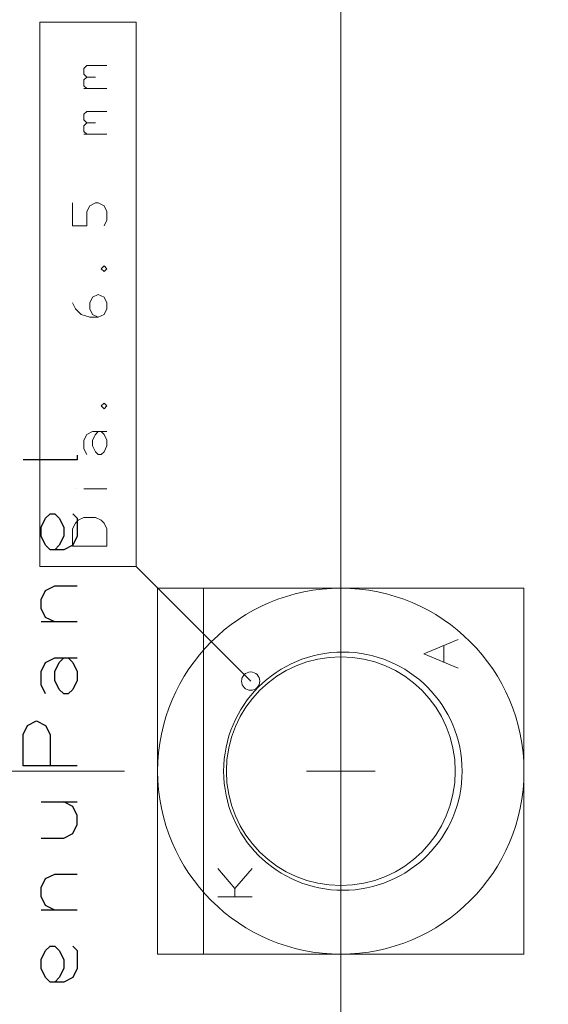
# Model space of a CAD drawing. Header units: millimetres. Extents: x -41 to 41, y -137 to 137.
# Tile 11 of 18: x -2 to 12, y 24 to 52. Entities that reach past the tile are written whole.
import ezdxf

# ---------------------------------------------------------------- set-up
doc = ezdxf.new("R2010")
doc.units = ezdxf.units.MM
doc.header["$MEASUREMENT"] = 0
doc.layers.add('Ebene 1', color=7, linetype='Continuous')

msp = doc.modelspace()

# ---------------------------------------------------------------- linework, layer by layer
at = {"layer": 'Ebene 1', "lineweight": 9}
for points in [[(6.6174, 21.1614), (6.6174, 21.1614), (6.6174, 118.6762), (6.6174, 118.6762)], [(6.6174, 16.4913), (6.6174, 16.4913), (6.6174, 118.6762), (6.6174, 118.6762)], [(4.1187, 33.1657), (4.1187, 33.1657), (0.9401, 36.3442), (0.9401, 36.3442)], [(0.6145, 30.6659), (0.6145, 30.6659), (-30.8936, 30.6659), (-30.8936, 30.6659)]]:
    msp.add_open_spline(points, degree=3, dxfattribs=at)
at = {"layer": 'Ebene 1', "lineweight": 20}
for points, knots in [([(18.6175, -108.1719), (18.6175, -108.1719), (18.6175, 110.4706), (18.6175, 110.4706), (18.6175, 110.4706), (18.6175, 110.4706), (16.9199, 112.1678), (16.9199, 112.1678), (16.9199, 112.1678), (16.9199, 112.1678), (-22.0029, 112.1678), (-22.0029, 112.1678), (-22.0029, 112.1678), (-22.0029, 112.1678), (-23.3826, 110.7881), (-23.3826, 110.7881), (-23.3826, 110.7881), (-23.3826, 110.7881), (-23.3826, -108.1719), (-23.3826, -108.1719), (-23.3826, -108.1719), (-23.3826, -108.1719), (-22.2225, -109.3321), (-22.2225, -109.3321), (-22.2225, -109.3321), (-22.2225, -109.3321), (17.4572, -109.3321), (17.4572, -109.3321), (17.4572, -109.3321), (17.4572, -109.3321), (18.6175, -108.1719), (18.6175, -108.1719)], [0, 0, 0, 0, 0.1111111, 0.1111111, 0.1111111, 0.1111111, 0.2222222, 0.2222222, 0.2222222, 0.2222222, 0.3333333, 0.3333333, 0.3333333, 0.3333333, 0.4444444, 0.4444444, 0.4444444, 0.4444444, 0.5555556, 0.5555556, 0.5555556, 0.5555556, 0.6666667, 0.6666667, 0.6666667, 0.6666667, 0.7777778, 0.7777778, 0.7777778, 0.7777778, 1, 1, 1, 1]), ([(15.6143, 101.8057), (15.6143, 101.8057), (-20.3856, 101.8057), (-20.3856, 101.8057), (-20.3856, 101.8057), (-20.3856, 101.8057), (-20.3856, -98.0821), (-20.3856, -98.0821), (-20.3856, -98.0821), (-20.3856, -98.0821), (15.6143, -98.0821), (15.6143, -98.0821), (15.6143, -98.0821), (15.6143, -98.0821), (15.6143, 101.8057), (15.6143, 101.8057)], [0, 0, 0, 0, 0.2, 0.2, 0.2, 0.2, 0.4, 0.4, 0.4, 0.4, 0.6, 0.6, 0.6, 0.6, 1, 1, 1, 1]), ([(6.6188, 25.5859), (3.8132, 25.5859), (1.5388, 27.8603), (1.5388, 30.6659), (1.5388, 30.6659), (1.5388, 33.4715), (3.8132, 35.7459), (6.6188, 35.7459), (6.6188, 35.7459), (9.4245, 35.7459), (11.6988, 33.4715), (11.6988, 30.6659), (11.6988, 30.6659), (11.6988, 27.8603), (9.4245, 25.5859), (6.6188, 25.5859)], [0, 0, 0, 0, 0.2, 0.2, 0.2, 0.2, 0.4, 0.4, 0.4, 0.4, 0.6, 0.6, 0.6, 0.6, 1, 1, 1, 1]), ([(11.6988, 25.5859), (11.6988, 25.5859), (11.6988, 35.7459), (11.6988, 35.7459), (11.6988, 35.7459), (11.6988, 35.7459), (1.5388, 35.7459), (1.5388, 35.7459), (1.5388, 35.7459), (1.5388, 35.7459), (1.5388, 25.5859), (1.5388, 25.5859), (1.5388, 25.5859), (1.5388, 25.5859), (11.6988, 25.5859), (11.6988, 25.5859)], [0, 0, 0, 0, 0.2, 0.2, 0.2, 0.2, 0.4, 0.4, 0.4, 0.4, 0.6, 0.6, 0.6, 0.6, 1, 1, 1, 1]), ([(6.676, 27.3586), (4.8493, 27.3586), (3.3687, 28.8392), (3.3687, 30.6659), (3.3687, 30.6659), (3.3687, 32.4922), (4.8493, 33.9728), (6.676, 33.9728), (6.676, 33.9728), (8.5023, 33.9728), (9.9833, 32.4922), (9.9833, 30.6659), (9.9833, 30.6659), (9.9833, 28.8392), (8.5023, 27.3586), (6.676, 27.3586)], [0, 0, 0, 0, 0.2, 0.2, 0.2, 0.2, 0.4, 0.4, 0.4, 0.4, 0.6, 0.6, 0.6, 0.6, 1, 1, 1, 1]), ([(6.6188, 27.4909), (4.8652, 27.4909), (3.4438, 28.9122), (3.4438, 30.6659), (3.4438, 30.6659), (3.4438, 32.4192), (4.8652, 33.8409), (6.6188, 33.8409), (6.6188, 33.8409), (8.3721, 33.8409), (9.7938, 32.4192), (9.7938, 30.6659), (9.7938, 30.6659), (9.7938, 28.9122), (8.3721, 27.4909), (6.6188, 27.4909)], [0, 0, 0, 0, 0.2, 0.2, 0.2, 0.2, 0.4, 0.4, 0.4, 0.4, 0.6, 0.6, 0.6, 0.6, 1, 1, 1, 1])]:
    msp.add_open_spline(points, degree=3, knots=knots, dxfattribs=at)
at = {"layer": 'Ebene 1', "lineweight": 9}
for points in [[(0.9401, 51.4572), (0.9401, 51.4572), (-1.7269, 51.4572), (-1.7269, 51.4572), (-1.7269, 51.4572), (-1.7269, 51.4572), (-1.7269, 36.3442), (-1.7269, 36.3442), (-1.7269, 36.3442), (-1.7269, 36.3442), (0.9401, 36.3442), (0.9401, 36.3442), (0.9401, 36.3442), (0.9401, 36.3442), (0.9401, 51.4572), (0.9401, 51.4572)], [(4.1187, 32.9117), (3.9786, 32.9117), (3.8647, 33.0256), (3.8647, 33.1657), (3.8647, 33.1657), (3.8647, 33.3061), (3.9786, 33.4197), (4.1187, 33.4197), (4.1187, 33.4197), (4.2591, 33.4197), (4.3727, 33.3061), (4.3727, 33.1657), (4.3727, 33.1657), (4.3727, 33.0256), (4.2591, 32.9117), (4.1187, 32.9117)]]:
    msp.add_open_spline(points, degree=3, knots=[0, 0, 0, 0, 0.2, 0.2, 0.2, 0.2, 0.4, 0.4, 0.4, 0.4, 0.6, 0.6, 0.6, 0.6, 1, 1, 1, 1], dxfattribs=at)
at = {"layer": 'Ebene 1', "lineweight": 13}
for points, knots in [([(-0.4251, 49.9332), (-0.4251, 49.9332), (-0.5045, 50.0126), (-0.5045, 50.0126), (-0.5045, 50.0126), (-0.5045, 50.0126), (-0.5045, 50.1713), (-0.5045, 50.1713), (-0.5045, 50.1713), (-0.5045, 50.1713), (-0.4251, 50.2507), (-0.4251, 50.2507), (-0.4251, 50.2507), (-0.4251, 50.2507), (0.1305, 50.2507), (0.1305, 50.2507)], [0, 0, 0, 0, 0.2, 0.2, 0.2, 0.2, 0.4, 0.4, 0.4, 0.4, 0.6, 0.6, 0.6, 0.6, 1, 1, 1, 1]), ([(-0.4251, 49.6157), (-0.4251, 49.6157), (-0.5045, 49.6951), (-0.5045, 49.6951), (-0.5045, 49.6951), (-0.5045, 49.6951), (-0.5045, 49.8538), (-0.5045, 49.8538), (-0.5045, 49.8538), (-0.5045, 49.8538), (-0.4251, 49.9332), (-0.4251, 49.9332), (-0.4251, 49.9332), (-0.4251, 49.9332), (-0.187, 49.9332), (-0.187, 49.9332)], [0, 0, 0, 0, 0.2, 0.2, 0.2, 0.2, 0.4, 0.4, 0.4, 0.4, 0.6, 0.6, 0.6, 0.6, 1, 1, 1, 1]), ([(-0.4251, 48.6632), (-0.4251, 48.6632), (-0.5045, 48.7426), (-0.5045, 48.7426), (-0.5045, 48.7426), (-0.5045, 48.7426), (-0.5045, 48.9013), (-0.5045, 48.9013), (-0.5045, 48.9013), (-0.5045, 48.9013), (-0.4251, 48.9807), (-0.4251, 48.9807), (-0.4251, 48.9807), (-0.4251, 48.9807), (0.1305, 48.9807), (0.1305, 48.9807)], [0, 0, 0, 0, 0.2, 0.2, 0.2, 0.2, 0.4, 0.4, 0.4, 0.4, 0.6, 0.6, 0.6, 0.6, 1, 1, 1, 1]), ([(-0.4251, 48.3457), (-0.4251, 48.3457), (-0.5045, 48.4251), (-0.5045, 48.4251), (-0.5045, 48.4251), (-0.5045, 48.4251), (-0.5045, 48.5838), (-0.5045, 48.5838), (-0.5045, 48.5838), (-0.5045, 48.5838), (-0.4251, 48.6632), (-0.4251, 48.6632), (-0.4251, 48.6632), (-0.4251, 48.6632), (-0.187, 48.6632), (-0.187, 48.6632)], [0, 0, 0, 0, 0.2, 0.2, 0.2, 0.2, 0.4, 0.4, 0.4, 0.4, 0.6, 0.6, 0.6, 0.6, 1, 1, 1, 1]), ([(0.0511, 45.8057), (0.0511, 45.8057), (0.1305, 45.9645), (0.1305, 45.9645), (0.1305, 45.9645), (0.1305, 45.9645), (0.1305, 46.2026), (0.1305, 46.2026), (0.1305, 46.2026), (0.1305, 46.2026), (0.0511, 46.3613), (0.0511, 46.3613), (0.0511, 46.3613), (0.0511, 46.3613), (-0.1076, 46.4407), (-0.1076, 46.4407), (-0.1076, 46.4407), (-0.1076, 46.4407), (-0.187, 46.4407), (-0.187, 46.4407), (-0.187, 46.4407), (-0.187, 46.4407), (-0.3457, 46.3613), (-0.3457, 46.3613), (-0.3457, 46.3613), (-0.3457, 46.3613), (-0.4251, 46.2026), (-0.4251, 46.2026), (-0.4251, 46.2026), (-0.4251, 46.2026), (-0.4251, 45.8057), (-0.4251, 45.8057), (-0.4251, 45.8057), (-0.4251, 45.8057), (-0.822, 45.8057), (-0.822, 45.8057), (-0.822, 45.8057), (-0.822, 45.8057), (-0.822, 46.4407), (-0.822, 46.4407)], [0, 0, 0, 0, 0.0909091, 0.0909091, 0.0909091, 0.0909091, 0.1818182, 0.1818182, 0.1818182, 0.1818182, 0.2727273, 0.2727273, 0.2727273, 0.2727273, 0.3636364, 0.3636364, 0.3636364, 0.3636364, 0.4545455, 0.4545455, 0.4545455, 0.4545455, 0.5454545, 0.5454545, 0.5454545, 0.5454545, 0.6363636, 0.6363636, 0.6363636, 0.6363636, 0.7272727, 0.7272727, 0.7272727, 0.7272727, 0.8181818, 0.8181818, 0.8181818, 0.8181818, 1, 1, 1, 1]), ([(0.1305, 44.6151), (0.1305, 44.6151), (0.0511, 44.6945), (0.0511, 44.6945), (0.0511, 44.6945), (0.0511, 44.6945), (-0.0282, 44.6151), (-0.0282, 44.6151), (-0.0282, 44.6151), (-0.0282, 44.6151), (0.0511, 44.5357), (0.0511, 44.5357), (0.0511, 44.5357), (0.0511, 44.5357), (0.1305, 44.6151), (0.1305, 44.6151)], [0, 0, 0, 0, 0.2, 0.2, 0.2, 0.2, 0.4, 0.4, 0.4, 0.4, 0.6, 0.6, 0.6, 0.6, 1, 1, 1, 1]), ([(-0.1076, 43.2657), (-0.1076, 43.2657), (-0.2664, 43.3451), (-0.2664, 43.3451), (-0.2664, 43.3451), (-0.2664, 43.3451), (-0.3457, 43.5038), (-0.3457, 43.5038), (-0.3457, 43.5038), (-0.3457, 43.5038), (-0.3457, 43.6626), (-0.3457, 43.6626), (-0.3457, 43.6626), (-0.3457, 43.6626), (-0.2664, 43.8213), (-0.2664, 43.8213), (-0.2664, 43.8213), (-0.2664, 43.8213), (-0.1076, 43.9007), (-0.1076, 43.9007), (-0.1076, 43.9007), (-0.1076, 43.9007), (0.0511, 43.8213), (0.0511, 43.8213), (0.0511, 43.8213), (0.0511, 43.8213), (0.1305, 43.6626), (0.1305, 43.6626), (0.1305, 43.6626), (0.1305, 43.6626), (0.1305, 43.5038), (0.1305, 43.5038), (0.1305, 43.5038), (0.1305, 43.5038), (0.0511, 43.3451), (0.0511, 43.3451), (0.0511, 43.3451), (0.0511, 43.3451), (-0.1076, 43.2657), (-0.1076, 43.2657), (-0.1076, 43.2657), (-0.1076, 43.2657), (-0.3457, 43.2657), (-0.3457, 43.2657), (-0.3457, 43.2657), (-0.3457, 43.2657), (-0.5839, 43.3451), (-0.5839, 43.3451), (-0.5839, 43.3451), (-0.5839, 43.3451), (-0.7426, 43.5038), (-0.7426, 43.5038), (-0.7426, 43.5038), (-0.7426, 43.5038), (-0.822, 43.6626), (-0.822, 43.6626)], [0, 0, 0, 0, 0.0666667, 0.0666667, 0.0666667, 0.0666667, 0.1333333, 0.1333333, 0.1333333, 0.1333333, 0.2, 0.2, 0.2, 0.2, 0.2666667, 0.2666667, 0.2666667, 0.2666667, 0.3333333, 0.3333333, 0.3333333, 0.3333333, 0.4, 0.4, 0.4, 0.4, 0.4666667, 0.4666667, 0.4666667, 0.4666667, 0.5333333, 0.5333333, 0.5333333, 0.5333333, 0.6, 0.6, 0.6, 0.6, 0.6666667, 0.6666667, 0.6666667, 0.6666667, 0.7333333, 0.7333333, 0.7333333, 0.7333333, 0.8, 0.8, 0.8, 0.8, 0.8666667, 0.8666667, 0.8666667, 0.8666667, 1, 1, 1, 1]), ([(0.1305, 40.8051), (0.1305, 40.8051), (0.0511, 40.8845), (0.0511, 40.8845), (0.0511, 40.8845), (0.0511, 40.8845), (-0.0282, 40.8051), (-0.0282, 40.8051), (-0.0282, 40.8051), (-0.0282, 40.8051), (0.0511, 40.7257), (0.0511, 40.7257), (0.0511, 40.7257), (0.0511, 40.7257), (0.1305, 40.8051), (0.1305, 40.8051)], [0, 0, 0, 0, 0.2, 0.2, 0.2, 0.2, 0.4, 0.4, 0.4, 0.4, 0.6, 0.6, 0.6, 0.6, 1, 1, 1, 1]), ([(-0.4251, 39.4557), (-0.4251, 39.4557), (-0.5045, 39.6145), (-0.5045, 39.6145), (-0.5045, 39.6145), (-0.5045, 39.6145), (-0.5045, 39.8526), (-0.5045, 39.8526), (-0.5045, 39.8526), (-0.5045, 39.8526), (-0.4251, 40.0113), (-0.4251, 40.0113), (-0.4251, 40.0113), (-0.4251, 40.0113), (-0.2664, 40.0907), (-0.2664, 40.0907), (-0.2664, 40.0907), (-0.2664, 40.0907), (-0.0282, 40.0907), (-0.0282, 40.0907), (-0.0282, 40.0907), (-0.0282, 40.0907), (0.0511, 40.0113), (0.0511, 40.0113), (0.0511, 40.0113), (0.0511, 40.0113), (0.1305, 39.8526), (0.1305, 39.8526), (0.1305, 39.8526), (0.1305, 39.8526), (0.1305, 39.6938), (0.1305, 39.6938), (0.1305, 39.6938), (0.1305, 39.6938), (0.0511, 39.5351), (0.0511, 39.5351), (0.0511, 39.5351), (0.0511, 39.5351), (-0.0282, 39.4557), (-0.0282, 39.4557), (-0.0282, 39.4557), (-0.0282, 39.4557), (-0.1076, 39.4557), (-0.1076, 39.4557), (-0.1076, 39.4557), (-0.1076, 39.4557), (-0.187, 39.5351), (-0.187, 39.5351), (-0.187, 39.5351), (-0.187, 39.5351), (-0.2664, 39.6938), (-0.2664, 39.6938), (-0.2664, 39.6938), (-0.2664, 39.6938), (-0.2664, 39.8526), (-0.2664, 39.8526), (-0.2664, 39.8526), (-0.2664, 39.8526), (-0.187, 40.0113), (-0.187, 40.0113), (-0.187, 40.0113), (-0.187, 40.0113), (-0.1076, 40.0907), (-0.1076, 40.0907)], [0, 0, 0, 0, 0.0588235, 0.0588235, 0.0588235, 0.0588235, 0.1176471, 0.1176471, 0.1176471, 0.1176471, 0.1764706, 0.1764706, 0.1764706, 0.1764706, 0.2352941, 0.2352941, 0.2352941, 0.2352941, 0.2941176, 0.2941176, 0.2941176, 0.2941176, 0.3529412, 0.3529412, 0.3529412, 0.3529412, 0.4117647, 0.4117647, 0.4117647, 0.4117647, 0.4705882, 0.4705882, 0.4705882, 0.4705882, 0.5294118, 0.5294118, 0.5294118, 0.5294118, 0.5882353, 0.5882353, 0.5882353, 0.5882353, 0.6470588, 0.6470588, 0.6470588, 0.6470588, 0.7058824, 0.7058824, 0.7058824, 0.7058824, 0.7647059, 0.7647059, 0.7647059, 0.7647059, 0.8235294, 0.8235294, 0.8235294, 0.8235294, 0.8823529, 0.8823529, 0.8823529, 0.8823529, 1, 1, 1, 1]), ([(0.1305, 36.9157), (0.1305, 36.9157), (-0.822, 36.9157), (-0.822, 36.9157), (-0.822, 36.9157), (-0.822, 36.9157), (-0.822, 37.392), (-0.822, 37.392), (-0.822, 37.392), (-0.822, 37.392), (-0.7426, 37.5507), (-0.7426, 37.5507), (-0.7426, 37.5507), (-0.7426, 37.5507), (-0.6632, 37.6301), (-0.6632, 37.6301), (-0.6632, 37.6301), (-0.6632, 37.6301), (-0.5045, 37.7095), (-0.5045, 37.7095), (-0.5045, 37.7095), (-0.5045, 37.7095), (-0.187, 37.7095), (-0.187, 37.7095), (-0.187, 37.7095), (-0.187, 37.7095), (-0.0282, 37.6301), (-0.0282, 37.6301), (-0.0282, 37.6301), (-0.0282, 37.6301), (0.0511, 37.5507), (0.0511, 37.5507), (0.0511, 37.5507), (0.0511, 37.5507), (0.1305, 37.392), (0.1305, 37.392), (0.1305, 37.392), (0.1305, 37.392), (0.1305, 36.9157), (0.1305, 36.9157)], [0, 0, 0, 0, 0.0909091, 0.0909091, 0.0909091, 0.0909091, 0.1818182, 0.1818182, 0.1818182, 0.1818182, 0.2727273, 0.2727273, 0.2727273, 0.2727273, 0.3636364, 0.3636364, 0.3636364, 0.3636364, 0.4545455, 0.4545455, 0.4545455, 0.4545455, 0.5454545, 0.5454545, 0.5454545, 0.5454545, 0.6363636, 0.6363636, 0.6363636, 0.6363636, 0.7272727, 0.7272727, 0.7272727, 0.7272727, 0.8181818, 0.8181818, 0.8181818, 0.8181818, 1, 1, 1, 1]), ([(9.8732, 33.5234), (9.8732, 33.5234), (8.9207, 33.9203), (8.9207, 33.9203), (8.9207, 33.9203), (8.9207, 33.9203), (9.8732, 34.3172), (9.8732, 34.3172)], [0, 0, 0, 0, 0.3333333, 0.3333333, 0.3333333, 0.3333333, 1, 1, 1, 1]), ([(3.6819, 27.1734), (3.6819, 27.1734), (3.6819, 27.4115), (3.6819, 27.4115), (3.6819, 27.4115), (3.6819, 27.4115), (3.2057, 27.9672), (3.2057, 27.9672)], [0, 0, 0, 0, 0.3333333, 0.3333333, 0.3333333, 0.3333333, 1, 1, 1, 1])]:
    msp.add_open_spline(points, degree=3, knots=knots, dxfattribs=at)
for points in [[(0.1305, 49.6157), (0.1305, 49.6157), (-0.5045, 49.6157), (-0.5045, 49.6157)], [(0.1305, 48.3457), (0.1305, 48.3457), (-0.5045, 48.3457), (-0.5045, 48.3457)], [(-0.0282, 40.0907), (-0.0282, 40.0907), (0.1305, 40.0907), (0.1305, 40.0907)], [(-0.7426, 38.5032), (-0.7426, 38.5032), (-0.7426, 38.5032), (-0.7426, 38.5032)], [(0.1305, 38.5032), (0.1305, 38.5032), (-0.5045, 38.5032), (-0.5045, 38.5032)], [(9.4763, 33.6822), (9.4763, 33.6822), (9.4763, 34.1584), (9.4763, 34.1584)], [(3.6819, 27.4115), (3.6819, 27.4115), (4.1582, 27.9672), (4.1582, 27.9672)], [(4.1582, 27.1734), (4.1582, 27.1734), (3.2057, 27.1734), (3.2057, 27.1734)]]:
    msp.add_open_spline(points, degree=3, dxfattribs=at)
at = {"layer": 'Ebene 1', "lineweight": 25}
for points, knots in [([(-0.6925, 39.4356), (-0.6925, 39.4356), (-0.6925, 39.3107), (-0.6925, 39.3107), (-0.6925, 39.3107), (-0.6925, 39.3107), (-2.1925, 39.3107), (-2.1925, 39.3107)], [0, 0, 0, 0, 0.3333333, 0.3333333, 0.3333333, 0.3333333, 1, 1, 1, 1]), ([(-0.8177, 37.8107), (-0.8177, 37.8107), (-0.6925, 37.6855), (-0.6925, 37.6855), (-0.6925, 37.6855), (-0.6925, 37.6855), (-0.6925, 37.4357), (-0.6925, 37.4357), (-0.6925, 37.4357), (-0.6925, 37.4357), (-0.6925, 37.1856), (-0.6925, 37.1856), (-0.6925, 37.1856), (-0.6925, 37.1856), (-0.8177, 36.9355), (-0.8177, 36.9355), (-0.8177, 36.9355), (-0.8177, 36.9355), (-1.0675, 36.8106), (-1.0675, 36.8106), (-1.0675, 36.8106), (-1.0675, 36.8106), (-1.4425, 36.8106), (-1.4425, 36.8106), (-1.4425, 36.8106), (-1.4425, 36.8106), (-1.5678, 36.9355), (-1.5678, 36.9355), (-1.5678, 36.9355), (-1.5678, 36.9355), (-1.6926, 37.1856), (-1.6926, 37.1856), (-1.6926, 37.1856), (-1.6926, 37.1856), (-1.6926, 37.4357), (-1.6926, 37.4357), (-1.6926, 37.4357), (-1.6926, 37.4357), (-1.5678, 37.6855), (-1.5678, 37.6855), (-1.5678, 37.6855), (-1.5678, 37.6855), (-1.4425, 37.8107), (-1.4425, 37.8107), (-1.4425, 37.8107), (-1.4425, 37.8107), (-1.3176, 37.8107), (-1.3176, 37.8107), (-1.3176, 37.8107), (-1.3176, 37.8107), (-1.1927, 37.6855), (-1.1927, 37.6855), (-1.1927, 37.6855), (-1.1927, 37.6855), (-1.0675, 37.4357), (-1.0675, 37.4357), (-1.0675, 37.4357), (-1.0675, 37.4357), (-1.0675, 37.1856), (-1.0675, 37.1856), (-1.0675, 37.1856), (-1.0675, 37.1856), (-1.1927, 36.9355), (-1.1927, 36.9355), (-1.1927, 36.9355), (-1.1927, 36.9355), (-1.3176, 36.8106), (-1.3176, 36.8106)], [0, 0, 0, 0, 0.0555556, 0.0555556, 0.0555556, 0.0555556, 0.1111111, 0.1111111, 0.1111111, 0.1111111, 0.1666667, 0.1666667, 0.1666667, 0.1666667, 0.2222222, 0.2222222, 0.2222222, 0.2222222, 0.2777778, 0.2777778, 0.2777778, 0.2777778, 0.3333333, 0.3333333, 0.3333333, 0.3333333, 0.3888889, 0.3888889, 0.3888889, 0.3888889, 0.4444444, 0.4444444, 0.4444444, 0.4444444, 0.5, 0.5, 0.5, 0.5, 0.5555556, 0.5555556, 0.5555556, 0.5555556, 0.6111111, 0.6111111, 0.6111111, 0.6111111, 0.6666667, 0.6666667, 0.6666667, 0.6666667, 0.7222222, 0.7222222, 0.7222222, 0.7222222, 0.7777778, 0.7777778, 0.7777778, 0.7777778, 0.8333333, 0.8333333, 0.8333333, 0.8333333, 0.8888889, 0.8888889, 0.8888889, 0.8888889, 1, 1, 1, 1]), ([(-1.3176, 34.8107), (-1.3176, 34.8107), (-1.5678, 34.9356), (-1.5678, 34.9356), (-1.5678, 34.9356), (-1.5678, 34.9356), (-1.6926, 35.1857), (-1.6926, 35.1857), (-1.6926, 35.1857), (-1.6926, 35.1857), (-1.6926, 35.4355), (-1.6926, 35.4355), (-1.6926, 35.4355), (-1.6926, 35.4355), (-1.5678, 35.6856), (-1.5678, 35.6856), (-1.5678, 35.6856), (-1.5678, 35.6856), (-1.3176, 35.8105), (-1.3176, 35.8105), (-1.3176, 35.8105), (-1.3176, 35.8105), (-0.6925, 35.8105), (-0.6925, 35.8105)], [0, 0, 0, 0, 0.1428571, 0.1428571, 0.1428571, 0.1428571, 0.2857143, 0.2857143, 0.2857143, 0.2857143, 0.4285714, 0.4285714, 0.4285714, 0.4285714, 0.5714286, 0.5714286, 0.5714286, 0.5714286, 0.7142857, 0.7142857, 0.7142857, 0.7142857, 1, 1, 1, 1]), ([(-1.5678, 32.8104), (-1.5678, 32.8104), (-1.6926, 33.0606), (-1.6926, 33.0606), (-1.6926, 33.0606), (-1.6926, 33.0606), (-1.6926, 33.4356), (-1.6926, 33.4356), (-1.6926, 33.4356), (-1.6926, 33.4356), (-1.5678, 33.6857), (-1.5678, 33.6857), (-1.5678, 33.6857), (-1.5678, 33.6857), (-1.3176, 33.8106), (-1.3176, 33.8106), (-1.3176, 33.8106), (-1.3176, 33.8106), (-0.9426, 33.8106), (-0.9426, 33.8106), (-0.9426, 33.8106), (-0.9426, 33.8106), (-0.8177, 33.6857), (-0.8177, 33.6857), (-0.8177, 33.6857), (-0.8177, 33.6857), (-0.6925, 33.4356), (-0.6925, 33.4356), (-0.6925, 33.4356), (-0.6925, 33.4356), (-0.6925, 33.1854), (-0.6925, 33.1854), (-0.6925, 33.1854), (-0.6925, 33.1854), (-0.8177, 32.9357), (-0.8177, 32.9357), (-0.8177, 32.9357), (-0.8177, 32.9357), (-0.9426, 32.8104), (-0.9426, 32.8104), (-0.9426, 32.8104), (-0.9426, 32.8104), (-1.0675, 32.8104), (-1.0675, 32.8104), (-1.0675, 32.8104), (-1.0675, 32.8104), (-1.1927, 32.9357), (-1.1927, 32.9357), (-1.1927, 32.9357), (-1.1927, 32.9357), (-1.3176, 33.1854), (-1.3176, 33.1854), (-1.3176, 33.1854), (-1.3176, 33.1854), (-1.3176, 33.4356), (-1.3176, 33.4356), (-1.3176, 33.4356), (-1.3176, 33.4356), (-1.1927, 33.6857), (-1.1927, 33.6857), (-1.1927, 33.6857), (-1.1927, 33.6857), (-1.0675, 33.8106), (-1.0675, 33.8106)], [0, 0, 0, 0, 0.0588235, 0.0588235, 0.0588235, 0.0588235, 0.1176471, 0.1176471, 0.1176471, 0.1176471, 0.1764706, 0.1764706, 0.1764706, 0.1764706, 0.2352941, 0.2352941, 0.2352941, 0.2352941, 0.2941176, 0.2941176, 0.2941176, 0.2941176, 0.3529412, 0.3529412, 0.3529412, 0.3529412, 0.4117647, 0.4117647, 0.4117647, 0.4117647, 0.4705882, 0.4705882, 0.4705882, 0.4705882, 0.5294118, 0.5294118, 0.5294118, 0.5294118, 0.5882353, 0.5882353, 0.5882353, 0.5882353, 0.6470588, 0.6470588, 0.6470588, 0.6470588, 0.7058824, 0.7058824, 0.7058824, 0.7058824, 0.7647059, 0.7647059, 0.7647059, 0.7647059, 0.8235294, 0.8235294, 0.8235294, 0.8235294, 0.8823529, 0.8823529, 0.8823529, 0.8823529, 1, 1, 1, 1]), ([(-0.6925, 30.8105), (-0.6925, 30.8105), (-2.1925, 30.8105), (-2.1925, 30.8105), (-2.1925, 30.8105), (-2.1925, 30.8105), (-2.1925, 31.6854), (-2.1925, 31.6854), (-2.1925, 31.6854), (-2.1925, 31.6854), (-2.0676, 31.9356), (-2.0676, 31.9356), (-2.0676, 31.9356), (-2.0676, 31.9356), (-1.8175, 32.0604), (-1.8175, 32.0604), (-1.8175, 32.0604), (-1.8175, 32.0604), (-1.5678, 31.9356), (-1.5678, 31.9356), (-1.5678, 31.9356), (-1.5678, 31.9356), (-1.4425, 31.6854), (-1.4425, 31.6854), (-1.4425, 31.6854), (-1.4425, 31.6854), (-1.4425, 30.8105), (-1.4425, 30.8105)], [0, 0, 0, 0, 0.125, 0.125, 0.125, 0.125, 0.25, 0.25, 0.25, 0.25, 0.375, 0.375, 0.375, 0.375, 0.5, 0.5, 0.5, 0.5, 0.625, 0.625, 0.625, 0.625, 0.75, 0.75, 0.75, 0.75, 1, 1, 1, 1]), ([(-1.6926, 28.8106), (-1.6926, 28.8106), (-1.0675, 28.8106), (-1.0675, 28.8106), (-1.0675, 28.8106), (-1.0675, 28.8106), (-0.8177, 28.9355), (-0.8177, 28.9355), (-0.8177, 28.9355), (-0.8177, 28.9355), (-0.6925, 29.1856), (-0.6925, 29.1856), (-0.6925, 29.1856), (-0.6925, 29.1856), (-0.6925, 29.4358), (-0.6925, 29.4358), (-0.6925, 29.4358), (-0.6925, 29.4358), (-0.8177, 29.6855), (-0.8177, 29.6855), (-0.8177, 29.6855), (-0.8177, 29.6855), (-1.0675, 29.8108), (-1.0675, 29.8108)], [0, 0, 0, 0, 0.1428571, 0.1428571, 0.1428571, 0.1428571, 0.2857143, 0.2857143, 0.2857143, 0.2857143, 0.4285714, 0.4285714, 0.4285714, 0.4285714, 0.5714286, 0.5714286, 0.5714286, 0.5714286, 0.7142857, 0.7142857, 0.7142857, 0.7142857, 1, 1, 1, 1]), ([(-1.3176, 26.8107), (-1.3176, 26.8107), (-1.5678, 26.9356), (-1.5678, 26.9356), (-1.5678, 26.9356), (-1.5678, 26.9356), (-1.6926, 27.1858), (-1.6926, 27.1858), (-1.6926, 27.1858), (-1.6926, 27.1858), (-1.6926, 27.4355), (-1.6926, 27.4355), (-1.6926, 27.4355), (-1.6926, 27.4355), (-1.5678, 27.6856), (-1.5678, 27.6856), (-1.5678, 27.6856), (-1.5678, 27.6856), (-1.3176, 27.8105), (-1.3176, 27.8105), (-1.3176, 27.8105), (-1.3176, 27.8105), (-0.6925, 27.8105), (-0.6925, 27.8105)], [0, 0, 0, 0, 0.1428571, 0.1428571, 0.1428571, 0.1428571, 0.2857143, 0.2857143, 0.2857143, 0.2857143, 0.4285714, 0.4285714, 0.4285714, 0.4285714, 0.5714286, 0.5714286, 0.5714286, 0.5714286, 0.7142857, 0.7142857, 0.7142857, 0.7142857, 1, 1, 1, 1]), ([(-0.8177, 25.8106), (-0.8177, 25.8106), (-0.6925, 25.6857), (-0.6925, 25.6857), (-0.6925, 25.6857), (-0.6925, 25.6857), (-0.6925, 25.4356), (-0.6925, 25.4356), (-0.6925, 25.4356), (-0.6925, 25.4356), (-0.6925, 25.1855), (-0.6925, 25.1855), (-0.6925, 25.1855), (-0.6925, 25.1855), (-0.8177, 24.9357), (-0.8177, 24.9357), (-0.8177, 24.9357), (-0.8177, 24.9357), (-1.0675, 24.8105), (-1.0675, 24.8105), (-1.0675, 24.8105), (-1.0675, 24.8105), (-1.4425, 24.8105), (-1.4425, 24.8105), (-1.4425, 24.8105), (-1.4425, 24.8105), (-1.5678, 24.9357), (-1.5678, 24.9357), (-1.5678, 24.9357), (-1.5678, 24.9357), (-1.6926, 25.1855), (-1.6926, 25.1855), (-1.6926, 25.1855), (-1.6926, 25.1855), (-1.6926, 25.4356), (-1.6926, 25.4356), (-1.6926, 25.4356), (-1.6926, 25.4356), (-1.5678, 25.6857), (-1.5678, 25.6857), (-1.5678, 25.6857), (-1.5678, 25.6857), (-1.4425, 25.8106), (-1.4425, 25.8106), (-1.4425, 25.8106), (-1.4425, 25.8106), (-1.3176, 25.8106), (-1.3176, 25.8106), (-1.3176, 25.8106), (-1.3176, 25.8106), (-1.1927, 25.6857), (-1.1927, 25.6857), (-1.1927, 25.6857), (-1.1927, 25.6857), (-1.0675, 25.4356), (-1.0675, 25.4356), (-1.0675, 25.4356), (-1.0675, 25.4356), (-1.0675, 25.1855), (-1.0675, 25.1855), (-1.0675, 25.1855), (-1.0675, 25.1855), (-1.1927, 24.9357), (-1.1927, 24.9357), (-1.1927, 24.9357), (-1.1927, 24.9357), (-1.3176, 24.8105), (-1.3176, 24.8105)], [0, 0, 0, 0, 0.0555556, 0.0555556, 0.0555556, 0.0555556, 0.1111111, 0.1111111, 0.1111111, 0.1111111, 0.1666667, 0.1666667, 0.1666667, 0.1666667, 0.2222222, 0.2222222, 0.2222222, 0.2222222, 0.2777778, 0.2777778, 0.2777778, 0.2777778, 0.3333333, 0.3333333, 0.3333333, 0.3333333, 0.3888889, 0.3888889, 0.3888889, 0.3888889, 0.4444444, 0.4444444, 0.4444444, 0.4444444, 0.5, 0.5, 0.5, 0.5, 0.5555556, 0.5555556, 0.5555556, 0.5555556, 0.6111111, 0.6111111, 0.6111111, 0.6111111, 0.6666667, 0.6666667, 0.6666667, 0.6666667, 0.7222222, 0.7222222, 0.7222222, 0.7222222, 0.7777778, 0.7777778, 0.7777778, 0.7777778, 0.8333333, 0.8333333, 0.8333333, 0.8333333, 0.8888889, 0.8888889, 0.8888889, 0.8888889, 1, 1, 1, 1])]:
    msp.add_open_spline(points, degree=3, knots=knots, dxfattribs=at)
at = {"layer": 'Ebene 1', "lineweight": 20}
for points in [[(2.8088, 35.7459), (2.8088, 35.7459), (10.4288, 35.7459), (10.4288, 35.7459)], [(2.8088, 25.5859), (2.8088, 25.5859), (2.8088, 35.7459), (2.8088, 35.7459)], [(6.6188, 29.7134), (6.6188, 29.7134), (6.6188, 31.6184), (6.6188, 31.6184)], [(7.5713, 30.6659), (7.5713, 30.6659), (5.6663, 30.6659), (5.6663, 30.6659)]]:
    msp.add_open_spline(points, degree=3, dxfattribs=at)
at = {"layer": 'Ebene 1', "lineweight": 25}
for points in [[(-0.6925, 34.8107), (-0.6925, 34.8107), (-1.6926, 34.8107), (-1.6926, 34.8107)], [(-0.9426, 33.8106), (-0.9426, 33.8106), (-0.6925, 33.8106), (-0.6925, 33.8106)], [(-1.6926, 29.8108), (-1.6926, 29.8108), (-0.6925, 29.8108), (-0.6925, 29.8108)], [(-0.6925, 26.8107), (-0.6925, 26.8107), (-1.6926, 26.8107), (-1.6926, 26.8107)]]:
    msp.add_open_spline(points, degree=3, dxfattribs=at)

doc.saveas('drawing.dxf')
